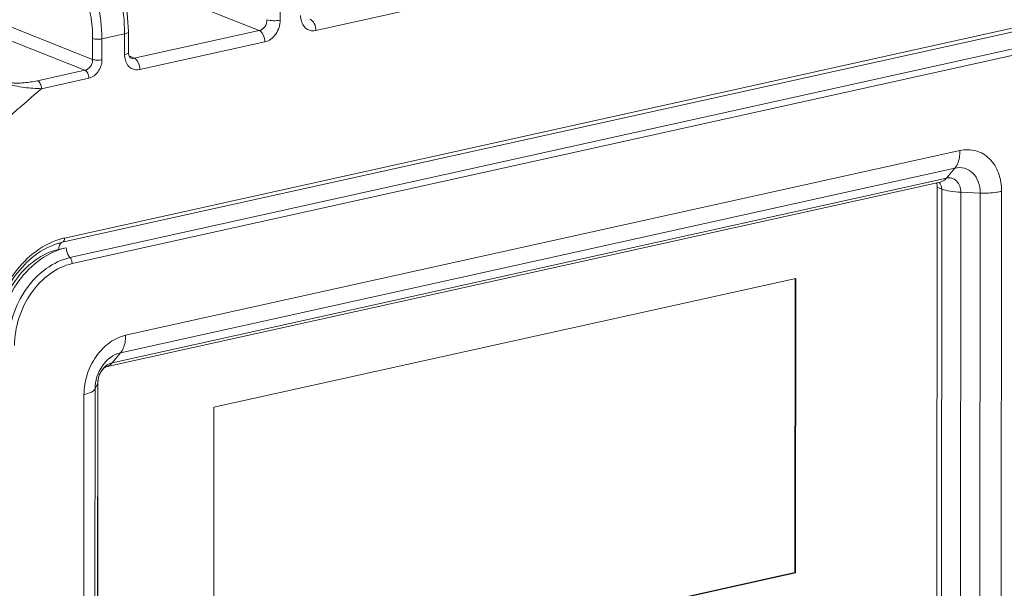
# Model space of a CAD drawing. Header units: millimetres. Extents: x 29035 to 30443, y 1864 to 2860.
# Tile 49 of 55: x 30150 to 30201, y 2599 to 2629. Entities that reach past the tile are written whole.
import ezdxf

# ---------------------------------------------------------------- set-up
doc = ezdxf.new("R2010")
doc.units = ezdxf.units.MM
doc.layers.add('\\M+5CFB8\\M+5CAB5\\M+5CFDF', color=7, linetype='Continuous', lineweight=13)

msp = doc.modelspace()

# ---------------------------------------------------------------- linework, layer by layer
at = {"layer": '\\M+5CFB8\\M+5CAB5\\M+5CFDF'}
for p, q in [((30162.738, 2628.376), (30155.356, 2631.304)), ((30154.081, 2626.878), (30145.687, 2630.208)), ((30163.83, 2629.992), (30163.829, 2628.917)), ((30172.182, 2629.811), (30165.686, 2628.372)), ((30153.681, 2626.313), (30145.291, 2629.641)), ((30164.952, 2628.799), (30164.916, 2628.925)), ((30202.231, 2628.379), (30152.505, 2617.368)), ((30152.619, 2617.591), (30202.344, 2628.601)), ((30155.94, 2628.317), (30155.939, 2627.242)), ((30162.738, 2628.376), (30156.242, 2626.937)), ((30154.082, 2627.957), (30154.081, 2626.878)), ((30154.565, 2627.941), (30154.564, 2626.862)), ((30154.565, 2627.941), (30155.743, 2628.201)), ((30155.742, 2627.126), (30155.743, 2628.201)), ((30163.033, 2627.785), (30156.537, 2626.346)), ((30152.902, 2616.57), (30201.832, 2627.404)), ((30155.948, 2627.14), (30155.939, 2627.242)), ((30201.946, 2627.095), (30153.016, 2616.26)), ((30155.803, 2626.773), (30155.766, 2626.899)), ((30155.977, 2627.058), (30156.242, 2626.937)), ((30156.053, 2626.953), (30156.045, 2626.957)), ((30156.053, 2626.953), (30156.051, 2626.954)), ((30153.681, 2626.313), (30151.217, 2625.768)), ((30153.888, 2625.899), (30151.423, 2625.354)), ((30155.797, 2612.537), (30199.158, 2622.138)), ((30198.891, 2621.226), (30155.531, 2611.624)), ((30198.891, 2621.226), (30198.454, 2620.703)), ((30155.093, 2611.102), (30198.454, 2620.703)), ((30198.136, 2620.5), (30154.776, 2610.899)), ((30197.952, 2581.01), (30197.979, 2620.227)), ((30198.208, 2620.139), (30197.979, 2620.227)), ((30198.181, 2580.922), (30198.208, 2620.139)), ((30199.173, 2580.753), (30199.2, 2619.97)), ((30200.211, 2619.93), (30199.2, 2619.97)), ((30200.211, 2619.93), (30200.184, 2580.712)), ((30201.321, 2620.015), (30201.294, 2580.797)), ((30152.713, 2617.086), (30152.316, 2616.998)), ((30152.505, 2617.368), (30152.405, 2617.345)), ((30190.621, 2615.489), (30160.388, 2608.795)), ((30190.58, 2600.196), (30190.591, 2615.489)), ((30190.611, 2600.185), (30190.621, 2615.489)), ((30155.531, 2611.624), (30155.093, 2611.102)), ((30154.208, 2609.743), (30154.345, 2610.038)), ((30154.318, 2570.82), (30154.345, 2610.038)), ((30154.359, 2610.097), (30154.332, 2570.879)), ((30154.359, 2610.097), (30154.345, 2610.038)), ((30153.631, 2609.454), (30153.604, 2570.237)), ((30154.208, 2609.743), (30154.181, 2570.526)), ((30160.388, 2608.795), (30160.378, 2593.49)), ((30160.374, 2593.508), (30190.58, 2600.196)), ((30160.378, 2593.49), (30190.611, 2600.185)), ((30190.611, 2600.185), (30190.58, 2600.196))]:
    msp.add_line(p, q, dxfattribs=at)
for points in [[(30155.94, 2628.317), (30155.88, 2629.297), (30155.617, 2630.604), (30155.16, 2631.831), (30154.532, 2632.895), (30153.768, 2633.711), (30153.145, 2634.108)], [(30156.045, 2626.957), (30155.995, 2627.008), (30155.948, 2627.14)]]:
    msp.add_lwpolyline(points, dxfattribs=at)
for centre, radius, start, end in [((30147.843, 2628.206), 7.9, 359.9653, 0.6937), ((30153.368, 2614.218), 3.455, 102.5133, 107.1485), ((30153.2, 2614.234), 3.21, 104.3375, 108.0534), ((30155.561, 2610.023), 1.217, 162.2491, 165.6089), ((30155.564, 2610.022), 1.22, 159.1565, 162.2425), ((30155.57, 2610.02), 1.226, 149.1093, 159.171), ((30155.429, 2610.037), 1.083, 176.8705, 179.9465), ((30155.489, 2610.034), 1.144, 172.8745, 176.8657), ((30155.55, 2610.026), 1.205, 165.5867, 172.864)]:
    msp.add_arc(centre, radius, start, end, dxfattribs=at)
for points, knots in [([(30151.242, 2633.418), (30151.655, 2633.248), (30152.458, 2632.635), (30153.342, 2631.327), (30153.933, 2629.716), (30154.082, 2628.543), (30154.082, 2627.957)], [0, 0, 0, 0, 0.207992, 0.455455, 0.727427, 1, 1, 1, 1]), ([(30151.52, 2633.814), (30151.964, 2633.632), (30152.825, 2632.971), (30153.772, 2631.564), (30154.405, 2629.831), (30154.565, 2628.57), (30154.565, 2627.941)], [0, 0, 0, 0, 0.207759, 0.455193, 0.727271, 1, 1, 1, 1]), ([(30155.742, 2628.302), (30155.73, 2629.363), (30155.415, 2630.937), (30154.511, 2632.719), (30153.904, 2633.443), (30153.573, 2633.721)], [0, 0, 0, 0, 0.532948, 0.782867, 1, 1, 1, 1]), ([(30163.139, 2628.941), (30163.141, 2628.813), (30163.066, 2628.564), (30162.852, 2628.399), (30162.738, 2628.376)], [0, 0, 0, 0, 0.522463, 1, 1, 1, 1]), ([(30163.829, 2628.917), (30163.829, 2628.662), (30163.676, 2628.17), (30163.258, 2627.835), (30163.033, 2627.785)], [0, 0, 0, 0, 0.524464, 1, 1, 1, 1]), ([(30163.139, 2628.941), (30163.243, 2628.904), (30163.478, 2628.879), (30163.711, 2628.891), (30163.829, 2628.917)], [0, 0, 0, 0, 0.478605, 1, 1, 1, 1]), ([(30165.686, 2628.372), (30165.541, 2628.34), (30165.204, 2628.381), (30165.007, 2628.653), (30164.952, 2628.799)], [0, 0, 0, 0, 0.488675, 1, 1, 1, 1]), ([(30165.392, 2628.963), (30165.486, 2628.923), (30165.636, 2628.724), (30165.687, 2628.498), (30165.686, 2628.372)], [0, 0, 0, 0, 0.448876, 1, 1, 1, 1]), ([(30155.94, 2628.317), (30155.94, 2628.29), (30155.865, 2628.229), (30155.793, 2628.213), (30155.743, 2628.201)], [0, 0, 0, 0, 0.350789, 1, 1, 1, 1]), ([(30162.738, 2628.376), (30162.832, 2628.336), (30162.983, 2628.136), (30163.033, 2627.91), (30163.033, 2627.785)], [0, 0, 0, 0, 0.448876, 1, 1, 1, 1]), ([(30154.082, 2627.957), (30154.155, 2627.931), (30154.319, 2627.914), (30154.482, 2627.922), (30154.565, 2627.941)], [0, 0, 0, 0, 0.478605, 1, 1, 1, 1]), ([(30155.939, 2627.242), (30155.939, 2627.214), (30155.865, 2627.154), (30155.792, 2627.137), (30155.742, 2627.126)], [0, 0, 0, 0, 0.350757, 1, 1, 1, 1]), ([(30154.081, 2626.878), (30154.083, 2626.751), (30154.007, 2626.503), (30153.795, 2626.337), (30153.681, 2626.313)], [0, 0, 0, 0, 0.523057, 1, 1, 1, 1]), ([(30154.564, 2626.862), (30154.564, 2626.645), (30154.434, 2626.227), (30154.079, 2625.942), (30153.888, 2625.899)], [0, 0, 0, 0, 0.524463, 1, 1, 1, 1]), ([(30154.081, 2626.878), (30154.154, 2626.852), (30154.318, 2626.835), (30154.482, 2626.843), (30154.564, 2626.862)], [0, 0, 0, 0, 0.478605, 1, 1, 1, 1]), ([(30156.537, 2626.346), (30156.392, 2626.314), (30156.054, 2626.355), (30155.857, 2626.627), (30155.803, 2626.773)], [0, 0, 0, 0, 0.488675, 1, 1, 1, 1]), ([(30156.242, 2626.937), (30156.336, 2626.898), (30156.487, 2626.698), (30156.537, 2626.472), (30156.537, 2626.346)], [0, 0, 0, 0, 0.448876, 1, 1, 1, 1]), ([(30153.681, 2626.313), (30153.747, 2626.285), (30153.852, 2626.145), (30153.888, 2625.987), (30153.888, 2625.899)], [0, 0, 0, 0, 0.448876, 1, 1, 1, 1]), ([(30151.217, 2625.768), (30150.987, 2625.717), (30150.623, 2625.66), (30150.19, 2625.636), (30149.938, 2625.65), (30149.816, 2625.67), (30149.764, 2625.691)], [0, 0, 0, 0, 0.482649, 0.750464, 0.885318, 1, 1, 1, 1]), ([(30151.217, 2625.768), (30151.283, 2625.74), (30151.388, 2625.6), (30151.423, 2625.442), (30151.423, 2625.354)], [0, 0, 0, 0, 0.448876, 1, 1, 1, 1]), ([(30141.329, 2614.997), (30142.102, 2615.948), (30145.228, 2619.624), (30148.681, 2623.023), (30151.423, 2625.354)], [0, 0, 0, 0, 0.254095, 1, 1, 1, 1]), ([(30151.423, 2625.354), (30151.128, 2625.359), (30150.668, 2625.395), (30150.071, 2625.492), (30149.767, 2625.566), (30149.633, 2625.62)], [0, 0, 0, 0, 0.487438, 0.760641, 1, 1, 1, 1]), ([(30199.158, 2622.138), (30199.158, 2622.047), (30199.139, 2621.73), (30199.038, 2621.401), (30198.891, 2621.226)], [0, 0, 0, 0, 0.285143, 1, 1, 1, 1]), ([(30199.158, 2622.138), (30199.428, 2622.198), (30200.002, 2622.198), (30200.755, 2621.749), (30201.227, 2620.963), (30201.322, 2620.339), (30201.321, 2620.015)], [0, 0, 0, 0, 0.237353, 0.470045, 0.721099, 1, 1, 1, 1]), ([(30198.891, 2621.226), (30199.056, 2621.262), (30199.406, 2621.262), (30199.866, 2620.988), (30200.154, 2620.509), (30200.211, 2620.128), (30200.211, 2619.93)], [0, 0, 0, 0, 0.237373, 0.47005, 0.721076, 1, 1, 1, 1]), ([(30198.136, 2620.5), (30198.166, 2620.506), (30198.288, 2620.545), (30198.392, 2620.629), (30198.454, 2620.703)], [0, 0, 0, 0, 0.239617, 1, 1, 1, 1]), ([(30199.2, 2619.97), (30199.201, 2620.179), (30199.102, 2620.512), (30198.745, 2620.724), (30198.547, 2620.724), (30198.454, 2620.703)], [0, 0, 0, 0, 0.525077, 0.760194, 1, 1, 1, 1]), ([(30198.208, 2620.139), (30198.349, 2620.085), (30198.68, 2620.009), (30199.015, 2619.978), (30199.2, 2619.97)], [0, 0, 0, 0, 0.448806, 1, 1, 1, 1]), ([(30201.321, 2620.015), (30201.239, 2619.996), (30200.872, 2619.932), (30200.498, 2619.918), (30200.211, 2619.93)], [0, 0, 0, 0, 0.228004, 1, 1, 1, 1]), ([(30152.349, 2617.519), (30151.863, 2617.37), (30150.909, 2616.836), (30149.797, 2615.591), (30149.05, 2614.03), (30148.853, 2612.873), (30148.844, 2612.3)], [0, 0, 0, 0, 0.22928, 0.479688, 0.741383, 1, 1, 1, 1]), ([(30152.619, 2617.591), (30152.619, 2617.564), (30152.613, 2617.481), (30152.562, 2617.383), (30152.505, 2617.368)], [0, 0, 0, 0, 0.314608, 1, 1, 1, 1]), ([(30148.965, 2612.479), (30148.985, 2613.009), (30149.187, 2614.075), (30150.069, 2615.904), (30151.293, 2616.989), (30152.206, 2617.287)], [0, 0, 0, 0, 0.261788, 0.526214, 1, 1, 1, 1]), ([(30149.138, 2612.265), (30149.167, 2612.821), (30149.4, 2613.93), (30150.181, 2615.402), (30151.302, 2616.536), (30152.243, 2616.982), (30152.713, 2617.086)], [0, 0, 0, 0, 0.261748, 0.52445, 0.773499, 1, 1, 1, 1]), ([(30152.316, 2616.998), (30152.316, 2617.032), (30152.323, 2617.148), (30152.366, 2617.271), (30152.428, 2617.326)], [0, 0, 0, 0, 0.292287, 1, 1, 1, 1]), ([(30152.713, 2617.086), (30152.713, 2617.037), (30152.731, 2616.853), (30152.807, 2616.668), (30152.902, 2616.57)], [0, 0, 0, 0, 0.261531, 1, 1, 1, 1]), ([(30152.316, 2616.998), (30151.879, 2616.901), (30151.006, 2616.477), (30149.986, 2615.401), (30149.303, 2614.015), (30149.131, 2612.979), (30149.131, 2612.467)], [0, 0, 0, 0, 0.226815, 0.47689, 0.740001, 1, 1, 1, 1]), ([(30149.688, 2611.998), (30149.689, 2612.515), (30149.863, 2613.56), (30150.552, 2614.959), (30151.581, 2616.044), (30152.462, 2616.472), (30152.902, 2616.57)], [0, 0, 0, 0, 0.260004, 0.52311, 0.77318, 1, 1, 1, 1]), ([(30153.016, 2616.26), (30153.016, 2616.289), (30153.005, 2616.4), (30152.96, 2616.511), (30152.902, 2616.57)], [0, 0, 0, 0, 0.261376, 1, 1, 1, 1]), ([(30150.023, 2612.003), (30150.023, 2612.484), (30150.185, 2613.458), (30150.827, 2614.76), (30151.785, 2615.771), (30152.606, 2616.169), (30153.016, 2616.26)], [0, 0, 0, 0, 0.259999, 0.52311, 0.773185, 1, 1, 1, 1]), ([(30155.797, 2612.537), (30155.501, 2612.471), (30154.907, 2612.183), (30154.213, 2611.451), (30153.748, 2610.508), (30153.631, 2609.803), (30153.631, 2609.454)], [0, 0, 0, 0, 0.226813, 0.47689, 0.740004, 1, 1, 1, 1]), ([(30155.797, 2612.537), (30155.797, 2612.446), (30155.778, 2612.128), (30155.677, 2611.8), (30155.531, 2611.624)], [0, 0, 0, 0, 0.285143, 1, 1, 1, 1]), ([(30155.531, 2611.624), (30155.156, 2611.541), (30154.463, 2610.984), (30154.209, 2610.167), (30154.208, 2609.743)], [0, 0, 0, 0, 0.475546, 1, 1, 1, 1]), ([(30154.776, 2610.899), (30154.78, 2610.9), (30154.744, 2610.886), (30154.73, 2610.872), (30154.673, 2610.832), (30154.619, 2610.776), (30154.529, 2610.667), (30154.475, 2610.567), (30154.444, 2610.495)], [0, 0, 0, 0, 0.027022, 0.097583, 0.210615, 0.365009, 0.554801, 1, 1, 1, 1]), ([(30154.518, 2610.65), (30154.552, 2610.707), (30154.696, 2610.908), (30154.917, 2611.063), (30155.093, 2611.102)], [0, 0, 0, 0, 0.270665, 1, 1, 1, 1]), ([(30154.776, 2610.899), (30154.805, 2610.905), (30154.927, 2610.944), (30155.031, 2611.028), (30155.093, 2611.102)], [0, 0, 0, 0, 0.239617, 1, 1, 1, 1]), ([(30154.444, 2610.495), (30154.43, 2610.461), (30154.383, 2610.333), (30154.359, 2610.196), (30154.359, 2610.097)], [0, 0, 0, 0, 0.270677, 1, 1, 1, 1]), ([(30153.631, 2609.454), (30153.763, 2609.484), (30153.969, 2609.542), (30154.173, 2609.668), (30154.208, 2609.743)], [0, 0, 0, 0, 0.620675, 1, 1, 1, 1])]:
    msp.add_open_spline(points, degree=3, knots=knots, dxfattribs=at)
for points in [[(30164.916, 2628.925), (30164.899, 2628.999), (30164.892, 2629.076), (30164.892, 2629.152)], [(30155.766, 2626.899), (30155.75, 2626.974), (30155.742, 2627.05), (30155.742, 2627.126)], [(30156.242, 2626.937), (30156.181, 2626.923), (30156.111, 2626.927), (30156.053, 2626.953)], [(30197.979, 2620.227), (30197.979, 2620.305), (30197.963, 2620.385), (30197.926, 2620.454)], [(30198.165, 2620.346), (30198.147, 2620.385), (30198.123, 2620.422), (30198.092, 2620.452)], [(30198.208, 2620.139), (30198.208, 2620.21), (30198.195, 2620.282), (30198.165, 2620.346)], [(30152.428, 2617.326), (30152.45, 2617.346), (30152.477, 2617.361), (30152.505, 2617.368)]]:
    msp.add_open_spline(points, degree=3, dxfattribs=at)

doc.saveas('drawing.dxf')
